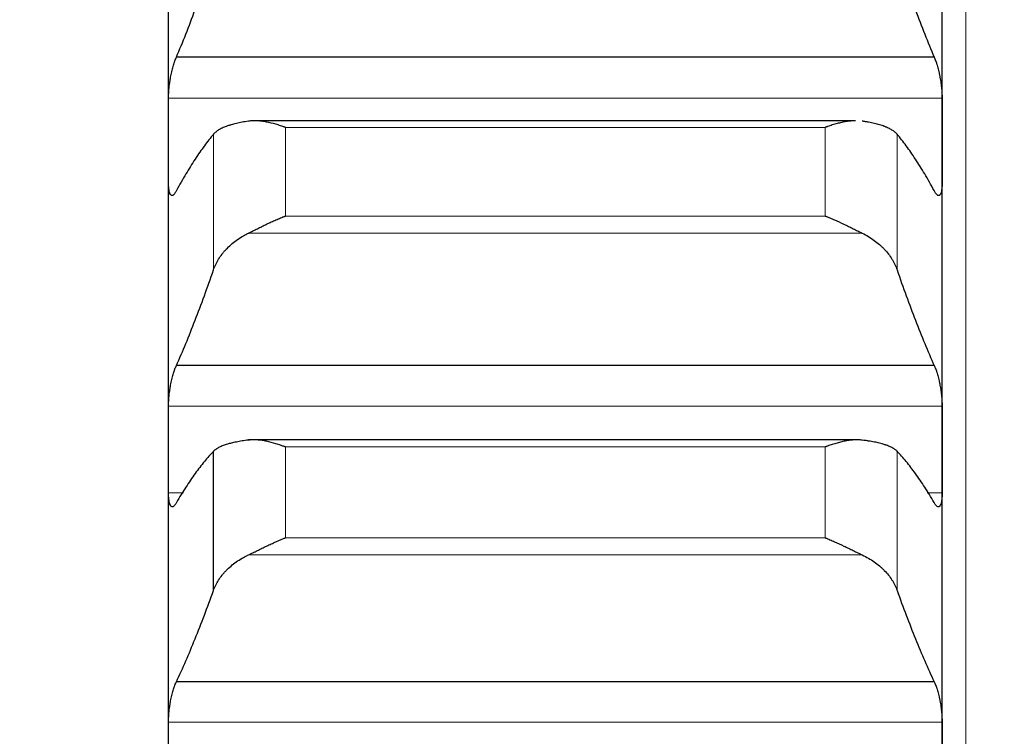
# Model space of a CAD drawing. Header units: inches. Extents: x 0 to 20790, y -12 to 14700.
# Tile 158 of 256: x 7750 to 7816, y 10253 to 10302. Entities that reach past the tile are written whole.
import ezdxf

# ---------------------------------------------------------------- set-up
doc = ezdxf.new("R2010")
doc.units = ezdxf.units.IN
doc.layers.add('1', color=7, linetype='Continuous', true_color=0xffffff)
doc.layers.add('254', color=7, linetype='Continuous', true_color=0xffffff)
doc.styles.add('latin_extended', font='simplex.shx')
doc.dimstyles.get("Standard").update_dxf_attribs({"dimtxt": 0.18, "dimasz": 0.18, "dimexe": 0.18, "dimexo": 0.0625, "dimgap": 0.09, "dimtad": 0, "dimtih": 1, "dimtoh": 1, "dimdec": 4, "dimzin": 0, "dimdsep": 46, "dimtxsty": 'Standard', "dimcen": 0.09, "dimadec": 0, "dimazin": 0, "dimtfac": 1, "dimtdec": 4, "dimtofl": 0, "dimtmove": 0, "dimatfit": 3, "dimfxl": 1, "dimtolj": 1, "dimtzin": 0, "dimarcsym": 0})

# ---------------------------------------------------------------- blocks, each defined once
blk = doc.blocks.new('_U12')
at = {"layer": '254', "color": 3, "linetype": 'Continuous', "lineweight": 13, "transparency": 16777216}
for p, q in [((1084.956, 11094.092), (1084.956, 8079.946)), ((8069.956, 9257.092), (8069.956, 8079.946)), ((1207.456, 8114.946), (7947.456, 8114.946))]:
    blk.add_line(p, q, dxfattribs=at)
at = {"layer": '254', "color": 3, "transparency": 16777216}
for points in [[(1207.456, 8135.363), (1207.456, 8094.529), (1084.956, 8114.946)], [(7947.456, 8094.529), (7947.456, 8135.363), (8069.956, 8114.946)]]:
    blk.add_solid(points, dxfattribs=at)
at = {"layer": 'Defpoints', "color": 0, "transparency": 16777216}
for p in [(1084.956, 11129.092), (8069.956, 9292.092), (8069.956, 8114.946)]:
    blk.add_point(p, dxfattribs=at)
at = {"layer": '254', "color": 2, "lineweight": 13, "transparency": 16777216, "insert": (4361.622, 8298.696), "char_height": 122.5, "attachment_point": 1, "style": 'latin_extended'}
blk.add_mtext('\\A1;6985', dxfattribs=at)

msp = doc.modelspace()

# ---------------------------------------------------------------- linework, layer by layer
at = {"layer": '1', "color": 110, "linetype": 'Continuous', "lineweight": 13}
for p, q in [((7813.556, 10027.632), (7813.556, 10557.592)), ((7811.953, 10296.227), (7759.958, 10296.227)), ((7804.1, 10294.266), (7767.812, 10294.266)), ((7767.812, 10288.307), (7767.812, 10294.266)), ((7804.1, 10288.307), (7804.1, 10294.266)), ((7762.982, 10284.685), (7762.982, 10293.81)), ((7808.929, 10284.685), (7808.929, 10293.81)), ((7804.1, 10288.307), (7767.812, 10288.307)), ((7806.587, 10287.156), (7765.324, 10287.156)), ((7811.953, 10275.52), (7759.958, 10275.52)), ((7804.1, 10272.782), (7767.812, 10272.782)), ((7767.812, 10266.672), (7767.812, 10272.782)), ((7804.1, 10266.672), (7804.1, 10272.782)), ((7808.929, 10263.135), (7808.929, 10272.492)), ((7760.958, 10269.697), (7759.958, 10269.697)), ((7811.953, 10269.697), (7810.954, 10269.697)), ((7804.1, 10266.672), (7767.812, 10266.672)), ((7806.587, 10265.524), (7765.324, 10265.524)), ((7811.953, 10254.279), (7759.958, 10254.279))]:
    msp.add_line(p, q, dxfattribs=at)
at = {"layer": '1', "color": 2, "linetype": 'Continuous', "lineweight": 25}
for p, q in [((7759.956, 10293.391), (7759.956, 10313.612)), ((7811.956, 10293.391), (7811.956, 10313.612)), ((7811.418, 10298.997), (7760.493, 10298.997)), ((7806.133, 10294.713), (7765.76, 10294.713)), ((7759.956, 10272.608), (7759.956, 10293.391)), ((7811.956, 10272.608), (7811.956, 10293.391)), ((7811.418, 10278.267), (7760.493, 10278.267)), ((7806.209, 10273.263), (7765.324, 10273.263)), ((7759.956, 10251.297), (7759.956, 10272.608)), ((7762.982, 10263.135), (7762.982, 10272.492)), ((7811.956, 10251.297), (7811.956, 10272.608)), ((7811.418, 10257), (7760.493, 10257))]:
    msp.add_line(p, q, dxfattribs=at)
for points in [[(7760.493, 10298.997), (7760.704, 10299.498), (7761.124, 10300.527), (7761.749, 10302.157), (7762.369, 10303.871), (7762.778, 10305.072), (7762.982, 10305.686)], [(7808.929, 10305.686), (7809.133, 10305.072), (7809.543, 10303.871), (7810.162, 10302.157), (7810.787, 10300.527), (7811.207, 10299.498), (7811.418, 10298.997)], [(7759.956, 10293.391), (7759.956, 10294.337), (7759.957, 10295.282), (7759.958, 10296.227)], [(7811.953, 10296.227), (7811.955, 10295.282), (7811.956, 10294.337), (7811.956, 10293.391)], [(7762.982, 10293.81), (7762.778, 10293.567), (7762.369, 10293.046), (7761.749, 10292.154), (7761.124, 10291.153), (7760.704, 10290.413), (7760.493, 10290.025)], [(7811.418, 10290.025), (7811.207, 10290.413), (7810.787, 10291.153), (7810.162, 10292.154), (7809.543, 10293.046), (7809.133, 10293.567), (7808.929, 10293.81)], [(7759.958, 10290.555), (7759.957, 10291.501), (7759.956, 10292.446), (7759.956, 10293.391)], [(7811.956, 10293.391), (7811.956, 10292.446), (7811.955, 10291.501), (7811.953, 10290.555)], [(7760.493, 10278.267), (7760.704, 10278.743), (7761.124, 10279.724), (7761.749, 10281.284), (7762.369, 10282.932), (7762.778, 10284.091), (7762.982, 10284.685)], [(7808.929, 10284.685), (7809.133, 10284.091), (7809.543, 10282.932), (7810.162, 10281.284), (7810.787, 10279.724), (7811.207, 10278.743), (7811.418, 10278.267)], [(7759.956, 10272.608), (7759.956, 10273.579), (7759.957, 10274.549), (7759.958, 10275.52)], [(7811.953, 10275.52), (7811.955, 10274.549), (7811.956, 10273.579), (7811.956, 10272.608)], [(7759.958, 10269.697), (7759.957, 10270.668), (7759.956, 10271.638), (7759.956, 10272.608)], [(7762.982, 10272.492), (7762.778, 10272.28), (7762.369, 10271.819), (7761.749, 10271.015), (7761.124, 10270.101), (7760.704, 10269.417), (7760.493, 10269.057)], [(7811.418, 10269.057), (7811.207, 10269.417), (7810.787, 10270.101), (7810.162, 10271.015), (7809.543, 10271.819), (7809.133, 10272.28), (7808.929, 10272.492)], [(7811.956, 10272.608), (7811.956, 10271.638), (7811.955, 10270.668), (7811.953, 10269.697)], [(7760.493, 10257), (7760.704, 10257.45), (7761.124, 10258.381), (7761.749, 10259.869), (7762.369, 10261.448), (7762.778, 10262.563), (7762.982, 10263.135)], [(7808.929, 10263.135), (7809.133, 10262.563), (7809.543, 10261.448), (7810.162, 10259.869), (7810.787, 10258.381), (7811.207, 10257.45), (7811.418, 10257)], [(7759.956, 10251.297), (7759.956, 10252.291), (7759.957, 10253.285), (7759.958, 10254.279)], [(7811.953, 10254.279), (7811.955, 10253.285), (7811.956, 10252.291), (7811.956, 10251.297)]]:
    msp.add_open_spline(points, degree=3, dxfattribs=at)
for points, knots in [([(7759.958, 10296.227), (7759.958, 10296.282), (7759.96, 10296.395), (7759.969, 10296.573), (7759.977, 10296.697), (7759.985, 10296.792), (7759.988, 10296.824), (7759.994, 10296.888), (7759.998, 10296.92), (7760.015, 10297.082), (7760.032, 10297.212), (7760.057, 10297.375), (7760.062, 10297.408), (7760.07, 10297.458), (7760.073, 10297.474), (7760.078, 10297.507), (7760.092, 10297.589), (7760.119, 10297.733), (7760.145, 10297.859), (7760.172, 10297.983), (7760.186, 10298.045), (7760.23, 10298.226), (7760.26, 10298.34), (7760.308, 10298.501), (7760.324, 10298.553), (7760.349, 10298.628), (7760.357, 10298.653), (7760.374, 10298.701), (7760.382, 10298.725), (7760.425, 10298.84), (7760.459, 10298.924), (7760.493, 10298.997)], [0, 0, 0, 0, 0.0625, 0.125, 0.1875, 0.1875, 0.21875, 0.21875, 0.25, 0.25, 0.375, 0.375, 0.40625, 0.40625, 0.421875, 0.421875, 0.4375, 0.5, 0.5625, 0.5625, 0.625, 0.625, 0.75, 0.75, 0.8125, 0.8125, 0.84375, 0.84375, 0.875, 0.875, 1, 1, 1, 1]), ([(7811.418, 10298.997), (7811.453, 10298.924), (7811.487, 10298.841), (7811.537, 10298.703), (7811.554, 10298.655), (7811.578, 10298.58), (7811.587, 10298.555), (7811.603, 10298.502), (7811.611, 10298.475), (7811.651, 10298.34), (7811.682, 10298.227), (7811.725, 10298.048), (7811.739, 10297.987), (7811.759, 10297.893), (7811.766, 10297.861), (7811.779, 10297.798), (7811.786, 10297.766), (7811.817, 10297.606), (7811.839, 10297.477), (7811.864, 10297.314), (7811.869, 10297.281), (7811.878, 10297.215), (7811.883, 10297.182), (7811.895, 10297.083), (7811.903, 10297.018), (7811.924, 10296.826), (7811.935, 10296.7), (7811.944, 10296.547), (7811.945, 10296.516), (7811.948, 10296.456), (7811.949, 10296.427), (7811.952, 10296.339), (7811.953, 10296.282), (7811.953, 10296.227)], [0, 0, 0, 0, 0.125, 0.125, 0.1875, 0.1875, 0.21875, 0.21875, 0.25, 0.25, 0.375, 0.375, 0.4375, 0.4375, 0.46875, 0.46875, 0.5, 0.5, 0.625, 0.625, 0.65625, 0.65625, 0.6875, 0.6875, 0.75, 0.75, 0.875, 0.875, 0.90625, 0.90625, 0.9375, 0.9375, 1, 1, 1, 1]), ([(7765.324, 10294.684), (7765.178, 10294.662), (7765.038, 10294.639), (7764.77, 10294.589), (7764.512, 10294.535), (7764.276, 10294.473), (7764.135, 10294.432), (7764.107, 10294.424), (7764.052, 10294.406), (7764.025, 10294.398), (7763.945, 10294.371), (7763.893, 10294.354), (7763.744, 10294.298), (7763.651, 10294.26), (7763.479, 10294.18), (7763.4, 10294.138), (7763.292, 10294.072), (7763.258, 10294.05), (7763.209, 10294.015), (7763.193, 10294.004), (7763.162, 10293.981), (7763.147, 10293.969), (7763.075, 10293.909), (7763.025, 10293.86), (7762.982, 10293.81)], [0, 0, 0, 0, 0.125, 0.125, 0.25, 0.375, 0.375, 0.40625, 0.40625, 0.4375, 0.4375, 0.5, 0.5, 0.625, 0.625, 0.75, 0.75, 0.8125, 0.8125, 0.84375, 0.84375, 0.875, 0.875, 1, 1, 1, 1]), ([(7767.812, 10294.266), (7767.808, 10294.267), (7767.805, 10294.268), (7767.799, 10294.271), (7767.795, 10294.272), (7767.785, 10294.276), (7767.765, 10294.283), (7767.719, 10294.3), (7767.626, 10294.333), (7767.547, 10294.361), (7767.389, 10294.414), (7767.284, 10294.447), (7766.97, 10294.539), (7766.762, 10294.59), (7766.451, 10294.65), (7766.348, 10294.666), (7766.192, 10294.686), (7766.14, 10294.692), (7766.037, 10294.701), (7765.985, 10294.705), (7765.83, 10294.713), (7765.728, 10294.714), (7765.525, 10294.707), (7765.424, 10294.698), (7765.324, 10294.684)], [0, 0, 0, 0, 0.003906, 0.003906, 0.007813, 0.007813, 0.015625, 0.03125, 0.0625, 0.125, 0.125, 0.25, 0.25, 0.5, 0.5, 0.625, 0.625, 0.6875, 0.6875, 0.75, 0.75, 0.875, 0.875, 1, 1, 1, 1]), ([(7806.142, 10294.713), (7806.089, 10294.712), (7806.036, 10294.711), (7805.881, 10294.703), (7805.778, 10294.694), (7805.572, 10294.668), (7805.468, 10294.651), (7805.258, 10294.611), (7805.153, 10294.588), (7804.943, 10294.537), (7804.838, 10294.508), (7804.628, 10294.447), (7804.523, 10294.414), (7804.364, 10294.361), (7804.285, 10294.333), (7804.193, 10294.3), (7804.146, 10294.283), (7804.126, 10294.276), (7804.113, 10294.271), (7804.106, 10294.268), (7804.1, 10294.266)], [0, 0, 0, 0, 0.07986, 0.07986, 0.233217, 0.233217, 0.386574, 0.386574, 0.53993, 0.53993, 0.693287, 0.693287, 0.846643, 0.846643, 0.923322, 0.961661, 0.98083, 0.990415, 0.990415, 1, 1, 1, 1]), ([(7808.929, 10293.81), (7808.887, 10293.86), (7808.837, 10293.909), (7808.722, 10294.003), (7808.593, 10294.094), (7808.436, 10294.178), (7808.306, 10294.239), (7808.261, 10294.258), (7808.191, 10294.288), (7808.167, 10294.297), (7808.119, 10294.316), (7808.094, 10294.326), (7807.969, 10294.372), (7807.758, 10294.441), (7807.523, 10294.503), (7807.276, 10294.561), (7807.146, 10294.588), (7806.976, 10294.62), (7806.942, 10294.626), (7806.873, 10294.638), (7806.768, 10294.656), (7806.66, 10294.673), (7806.587, 10294.684)], [0, 0, 0, 0, 0.125, 0.125, 0.25, 0.375, 0.375, 0.4375, 0.4375, 0.46875, 0.46875, 0.5, 0.5, 0.625, 0.75, 0.75, 0.875, 0.875, 0.90625, 0.90625, 0.9375, 1, 1, 1, 1]), ([(7760.493, 10290.025), (7760.459, 10289.953), (7760.425, 10289.892), (7760.374, 10289.818), (7760.358, 10289.796), (7760.333, 10289.767), (7760.325, 10289.758), (7760.308, 10289.742), (7760.3, 10289.735), (7760.26, 10289.701), (7760.23, 10289.687), (7760.186, 10289.684), (7760.172, 10289.687), (7760.152, 10289.695), (7760.145, 10289.698), (7760.132, 10289.707), (7760.126, 10289.712), (7760.095, 10289.741), (7760.072, 10289.777), (7760.047, 10289.836), (7760.043, 10289.849), (7760.033, 10289.876), (7760.029, 10289.891), (7760.016, 10289.936), (7760.008, 10289.969), (7759.988, 10290.076), (7759.977, 10290.157), (7759.968, 10290.273), (7759.966, 10290.297), (7759.963, 10290.346), (7759.962, 10290.371), (7759.959, 10290.447), (7759.958, 10290.5), (7759.958, 10290.555)], [0, 0, 0, 0, 0.125, 0.125, 0.1875, 0.1875, 0.21875, 0.21875, 0.25, 0.25, 0.375, 0.375, 0.4375, 0.4375, 0.46875, 0.46875, 0.5, 0.5, 0.625, 0.625, 0.65625, 0.65625, 0.6875, 0.6875, 0.75, 0.75, 0.875, 0.875, 0.90625, 0.90625, 0.9375, 0.9375, 1, 1, 1, 1]), ([(7811.953, 10290.555), (7811.953, 10290.5), (7811.951, 10290.395), (7811.943, 10290.25), (7811.934, 10290.163), (7811.926, 10290.101), (7811.923, 10290.081), (7811.917, 10290.042), (7811.914, 10290.023), (7811.896, 10289.934), (7811.88, 10289.874), (7811.855, 10289.814), (7811.85, 10289.802), (7811.842, 10289.787), (7811.839, 10289.781), (7811.833, 10289.772), (7811.819, 10289.748), (7811.793, 10289.715), (7811.767, 10289.698), (7811.74, 10289.687), (7811.726, 10289.684), (7811.682, 10289.687), (7811.651, 10289.701), (7811.604, 10289.741), (7811.588, 10289.757), (7811.563, 10289.785), (7811.554, 10289.796), (7811.538, 10289.818), (7811.529, 10289.83), (7811.487, 10289.892), (7811.453, 10289.953), (7811.418, 10290.025)], [0, 0, 0, 0, 0.0625, 0.125, 0.1875, 0.1875, 0.21875, 0.21875, 0.25, 0.25, 0.375, 0.375, 0.40625, 0.40625, 0.421875, 0.421875, 0.4375, 0.5, 0.5625, 0.5625, 0.625, 0.625, 0.75, 0.75, 0.8125, 0.8125, 0.84375, 0.84375, 0.875, 0.875, 1, 1, 1, 1]), ([(7765.324, 10287.156), (7765.424, 10287.205), (7765.524, 10287.254), (7765.725, 10287.354), (7765.827, 10287.405), (7766.03, 10287.507), (7766.133, 10287.558), (7766.34, 10287.66), (7766.444, 10287.71), (7766.654, 10287.811), (7766.759, 10287.86), (7766.968, 10287.957), (7767.073, 10288.004), (7767.283, 10288.095), (7767.389, 10288.14), (7767.547, 10288.204), (7767.626, 10288.236), (7767.719, 10288.272), (7767.765, 10288.29), (7767.785, 10288.297), (7767.798, 10288.302), (7767.805, 10288.305), (7767.812, 10288.307)], [0, 0, 0, 0, 0.125, 0.125, 0.25, 0.25, 0.375, 0.375, 0.5, 0.5, 0.625, 0.625, 0.75, 0.75, 0.875, 0.875, 0.9375, 0.96875, 0.984375, 0.992187, 0.992187, 1, 1, 1, 1]), ([(7804.1, 10288.307), (7804.103, 10288.306), (7804.106, 10288.305), (7804.113, 10288.302), (7804.116, 10288.301), (7804.126, 10288.297), (7804.146, 10288.29), (7804.193, 10288.272), (7804.285, 10288.236), (7804.364, 10288.204), (7804.522, 10288.14), (7804.627, 10288.096), (7804.941, 10287.959), (7805.149, 10287.863), (7805.46, 10287.714), (7805.564, 10287.664), (7805.719, 10287.587), (7805.771, 10287.562), (7805.875, 10287.51), (7805.927, 10287.484), (7806.082, 10287.407), (7806.184, 10287.356), (7806.387, 10287.255), (7806.487, 10287.205), (7806.587, 10287.156)], [0, 0, 0, 0, 0.003906, 0.003906, 0.007812, 0.007812, 0.015625, 0.03125, 0.0625, 0.125, 0.125, 0.25, 0.25, 0.5, 0.5, 0.625, 0.625, 0.6875, 0.6875, 0.75, 0.75, 0.875, 0.875, 1, 1, 1, 1]), ([(7762.982, 10284.685), (7763.025, 10284.809), (7763.075, 10284.931), (7763.189, 10285.172), (7763.318, 10285.409), (7763.476, 10285.638), (7763.605, 10285.806), (7763.65, 10285.862), (7763.721, 10285.945), (7763.744, 10285.972), (7763.793, 10286.026), (7763.817, 10286.053), (7763.942, 10286.186), (7764.154, 10286.391), (7764.389, 10286.58), (7764.636, 10286.76), (7764.765, 10286.846), (7764.935, 10286.948), (7764.97, 10286.968), (7765.039, 10287.008), (7765.144, 10287.066), (7765.251, 10287.121), (7765.324, 10287.156)], [0, 0, 0, 0, 0.125, 0.125, 0.25, 0.375, 0.375, 0.4375, 0.4375, 0.46875, 0.46875, 0.5, 0.5, 0.625, 0.75, 0.75, 0.875, 0.875, 0.90625, 0.90625, 0.9375, 1, 1, 1, 1]), ([(7806.587, 10287.156), (7806.733, 10287.086), (7806.873, 10287.01), (7807.142, 10286.849), (7807.4, 10286.678), (7807.636, 10286.489), (7807.777, 10286.365), (7807.804, 10286.34), (7807.859, 10286.29), (7807.886, 10286.264), (7807.967, 10286.186), (7808.018, 10286.134), (7808.168, 10285.974), (7808.261, 10285.865), (7808.432, 10285.642), (7808.511, 10285.528), (7808.619, 10285.353), (7808.654, 10285.294), (7808.703, 10285.204), (7808.718, 10285.174), (7808.749, 10285.114), (7808.764, 10285.084), (7808.837, 10284.932), (7808.887, 10284.809), (7808.929, 10284.685)], [0, 0, 0, 0, 0.125, 0.125, 0.25, 0.375, 0.375, 0.40625, 0.40625, 0.4375, 0.4375, 0.5, 0.5, 0.625, 0.625, 0.75, 0.75, 0.8125, 0.8125, 0.84375, 0.84375, 0.875, 0.875, 1, 1, 1, 1]), ([(7759.958, 10275.52), (7759.958, 10275.576), (7759.96, 10275.692), (7759.969, 10275.873), (7759.977, 10275.999), (7759.985, 10276.095), (7759.988, 10276.127), (7759.994, 10276.192), (7759.998, 10276.224), (7760.015, 10276.387), (7760.032, 10276.517), (7760.057, 10276.681), (7760.062, 10276.714), (7760.07, 10276.763), (7760.073, 10276.779), (7760.078, 10276.812), (7760.092, 10276.894), (7760.119, 10277.037), (7760.145, 10277.162), (7760.172, 10277.284), (7760.186, 10277.345), (7760.23, 10277.523), (7760.26, 10277.634), (7760.308, 10277.791), (7760.324, 10277.841), (7760.349, 10277.914), (7760.357, 10277.938), (7760.374, 10277.985), (7760.382, 10278.008), (7760.425, 10278.119), (7760.459, 10278.198), (7760.493, 10278.267)], [0, 0, 0, 0, 0.0625, 0.125, 0.1875, 0.1875, 0.21875, 0.21875, 0.25, 0.25, 0.375, 0.375, 0.40625, 0.40625, 0.421875, 0.421875, 0.4375, 0.5, 0.5625, 0.5625, 0.625, 0.625, 0.75, 0.75, 0.8125, 0.8125, 0.84375, 0.84375, 0.875, 0.875, 1, 1, 1, 1]), ([(7811.418, 10278.267), (7811.453, 10278.198), (7811.487, 10278.119), (7811.537, 10277.987), (7811.554, 10277.941), (7811.578, 10277.868), (7811.587, 10277.843), (7811.603, 10277.792), (7811.611, 10277.767), (7811.651, 10277.635), (7811.682, 10277.524), (7811.725, 10277.348), (7811.739, 10277.288), (7811.759, 10277.195), (7811.766, 10277.164), (7811.779, 10277.101), (7811.786, 10277.07), (7811.817, 10276.911), (7811.839, 10276.783), (7811.864, 10276.619), (7811.869, 10276.587), (7811.878, 10276.521), (7811.883, 10276.487), (7811.895, 10276.389), (7811.903, 10276.323), (7811.924, 10276.129), (7811.935, 10276.002), (7811.944, 10275.846), (7811.945, 10275.815), (7811.948, 10275.754), (7811.949, 10275.724), (7811.952, 10275.635), (7811.953, 10275.576), (7811.953, 10275.52)], [0, 0, 0, 0, 0.125, 0.125, 0.1875, 0.1875, 0.21875, 0.21875, 0.25, 0.25, 0.375, 0.375, 0.4375, 0.4375, 0.46875, 0.46875, 0.5, 0.5, 0.625, 0.625, 0.65625, 0.65625, 0.6875, 0.6875, 0.75, 0.75, 0.875, 0.875, 0.90625, 0.90625, 0.9375, 0.9375, 1, 1, 1, 1]), ([(7765.324, 10273.242), (7765.178, 10273.225), (7765.038, 10273.205), (7764.77, 10273.163), (7764.512, 10273.117), (7764.276, 10273.065), (7764.135, 10273.03), (7764.107, 10273.023), (7764.052, 10273.008), (7764.025, 10273.001), (7763.945, 10272.978), (7763.893, 10272.963), (7763.744, 10272.916), (7763.651, 10272.883), (7763.479, 10272.814), (7763.4, 10272.777), (7763.292, 10272.721), (7763.258, 10272.701), (7763.209, 10272.672), (7763.193, 10272.662), (7763.162, 10272.641), (7763.147, 10272.631), (7763.075, 10272.579), (7763.025, 10272.537), (7762.982, 10272.492)], [0, 0, 0, 0, 0.125, 0.125, 0.25, 0.375, 0.375, 0.40625, 0.40625, 0.4375, 0.4375, 0.5, 0.5, 0.625, 0.625, 0.75, 0.75, 0.8125, 0.8125, 0.84375, 0.84375, 0.875, 0.875, 1, 1, 1, 1]), ([(7767.812, 10272.782), (7767.808, 10272.783), (7767.805, 10272.785), (7767.799, 10272.787), (7767.795, 10272.788), (7767.785, 10272.792), (7767.765, 10272.8), (7767.719, 10272.817), (7767.626, 10272.851), (7767.441, 10272.917), (7767.284, 10272.969), (7766.97, 10273.065), (7766.762, 10273.12), (7766.451, 10273.185), (7766.348, 10273.203), (7766.192, 10273.226), (7766.14, 10273.233), (7766.037, 10273.244), (7765.985, 10273.249), (7765.83, 10273.261), (7765.728, 10273.264), (7765.525, 10273.261), (7765.424, 10273.255), (7765.324, 10273.242)], [0, 0, 0, 0, 0.003906, 0.003906, 0.007813, 0.007813, 0.015625, 0.03125, 0.0625, 0.125, 0.25, 0.25, 0.5, 0.5, 0.625, 0.625, 0.6875, 0.6875, 0.75, 0.75, 0.875, 0.875, 1, 1, 1, 1]), ([(7806.587, 10273.242), (7806.488, 10273.255), (7806.387, 10273.261), (7806.186, 10273.264), (7806.085, 10273.261), (7805.881, 10273.246), (7805.778, 10273.235), (7805.572, 10273.205), (7805.468, 10273.186), (7805.258, 10273.143), (7805.153, 10273.118), (7804.943, 10273.064), (7804.838, 10273.034), (7804.628, 10272.969), (7804.523, 10272.935), (7804.364, 10272.88), (7804.285, 10272.851), (7804.193, 10272.817), (7804.146, 10272.8), (7804.126, 10272.792), (7804.113, 10272.787), (7804.106, 10272.785), (7804.1, 10272.782)], [0, 0, 0, 0, 0.125, 0.125, 0.25, 0.25, 0.375, 0.375, 0.5, 0.5, 0.625, 0.625, 0.75, 0.75, 0.875, 0.875, 0.9375, 0.96875, 0.984375, 0.992188, 0.992188, 1, 1, 1, 1]), ([(7808.929, 10272.492), (7808.887, 10272.537), (7808.837, 10272.579), (7808.722, 10272.661), (7808.593, 10272.74), (7808.436, 10272.812), (7808.306, 10272.865), (7808.261, 10272.882), (7808.191, 10272.907), (7808.167, 10272.915), (7808.119, 10272.931), (7808.094, 10272.939), (7807.969, 10272.979), (7807.758, 10273.038), (7807.523, 10273.09), (7807.276, 10273.139), (7807.146, 10273.162), (7806.976, 10273.189), (7806.942, 10273.194), (7806.873, 10273.204), (7806.768, 10273.219), (7806.66, 10273.233), (7806.587, 10273.242)], [0, 0, 0, 0, 0.125, 0.125, 0.25, 0.375, 0.375, 0.4375, 0.4375, 0.46875, 0.46875, 0.5, 0.5, 0.625, 0.75, 0.75, 0.875, 0.875, 0.90625, 0.90625, 0.9375, 1, 1, 1, 1]), ([(7760.493, 10269.057), (7760.459, 10268.989), (7760.425, 10268.933), (7760.374, 10268.866), (7760.358, 10268.846), (7760.333, 10268.821), (7760.325, 10268.813), (7760.308, 10268.799), (7760.3, 10268.793), (7760.26, 10268.766), (7760.23, 10268.757), (7760.186, 10268.762), (7760.172, 10268.767), (7760.152, 10268.779), (7760.145, 10268.784), (7760.132, 10268.795), (7760.126, 10268.801), (7760.095, 10268.837), (7760.072, 10268.877), (7760.047, 10268.943), (7760.043, 10268.957), (7760.033, 10268.987), (7760.029, 10269.002), (7760.016, 10269.051), (7760.008, 10269.086), (7759.988, 10269.2), (7759.977, 10269.285), (7759.968, 10269.406), (7759.966, 10269.431), (7759.963, 10269.481), (7759.962, 10269.507), (7759.959, 10269.586), (7759.958, 10269.64), (7759.958, 10269.697)], [0, 0, 0, 0, 0.125, 0.125, 0.1875, 0.1875, 0.21875, 0.21875, 0.25, 0.25, 0.375, 0.375, 0.4375, 0.4375, 0.46875, 0.46875, 0.5, 0.5, 0.625, 0.625, 0.65625, 0.65625, 0.6875, 0.6875, 0.75, 0.75, 0.875, 0.875, 0.90625, 0.90625, 0.9375, 0.9375, 1, 1, 1, 1]), ([(7811.953, 10269.697), (7811.953, 10269.64), (7811.951, 10269.532), (7811.943, 10269.382), (7811.934, 10269.291), (7811.926, 10269.226), (7811.923, 10269.205), (7811.917, 10269.164), (7811.914, 10269.144), (7811.896, 10269.049), (7811.88, 10268.985), (7811.855, 10268.918), (7811.85, 10268.906), (7811.842, 10268.888), (7811.839, 10268.882), (7811.833, 10268.871), (7811.819, 10268.845), (7811.793, 10268.806), (7811.767, 10268.783), (7811.74, 10268.767), (7811.726, 10268.762), (7811.682, 10268.757), (7811.651, 10268.766), (7811.604, 10268.798), (7811.588, 10268.812), (7811.563, 10268.837), (7811.554, 10268.846), (7811.538, 10268.866), (7811.529, 10268.876), (7811.487, 10268.933), (7811.453, 10268.989), (7811.418, 10269.057)], [0, 0, 0, 0, 0.0625, 0.125, 0.1875, 0.1875, 0.21875, 0.21875, 0.25, 0.25, 0.375, 0.375, 0.40625, 0.40625, 0.421875, 0.421875, 0.4375, 0.5, 0.5625, 0.5625, 0.625, 0.625, 0.75, 0.75, 0.8125, 0.8125, 0.84375, 0.84375, 0.875, 0.875, 1, 1, 1, 1]), ([(7765.324, 10265.524), (7765.424, 10265.571), (7765.524, 10265.619), (7765.725, 10265.717), (7765.827, 10265.767), (7766.03, 10265.867), (7766.133, 10265.918), (7766.34, 10266.019), (7766.444, 10266.069), (7766.654, 10266.17), (7766.759, 10266.219), (7766.968, 10266.316), (7767.073, 10266.363), (7767.283, 10266.456), (7767.389, 10266.501), (7767.547, 10266.567), (7767.626, 10266.599), (7767.719, 10266.636), (7767.765, 10266.654), (7767.785, 10266.662), (7767.798, 10266.667), (7767.805, 10266.67), (7767.812, 10266.672)], [0, 0, 0, 0, 0.125, 0.125, 0.25, 0.25, 0.375, 0.375, 0.5, 0.5, 0.625, 0.625, 0.75, 0.75, 0.875, 0.875, 0.9375, 0.96875, 0.984375, 0.992187, 0.992187, 1, 1, 1, 1]), ([(7804.1, 10266.672), (7804.103, 10266.671), (7804.106, 10266.67), (7804.113, 10266.667), (7804.116, 10266.666), (7804.126, 10266.662), (7804.146, 10266.654), (7804.193, 10266.636), (7804.285, 10266.599), (7804.364, 10266.567), (7804.522, 10266.501), (7804.627, 10266.456), (7804.941, 10266.318), (7805.149, 10266.222), (7805.46, 10266.073), (7805.564, 10266.023), (7805.719, 10265.947), (7805.771, 10265.921), (7805.875, 10265.87), (7805.927, 10265.845), (7806.082, 10265.768), (7806.184, 10265.718), (7806.387, 10265.619), (7806.487, 10265.571), (7806.587, 10265.524)], [0, 0, 0, 0, 0.003906, 0.003906, 0.007813, 0.007813, 0.015625, 0.03125, 0.0625, 0.125, 0.125, 0.25, 0.25, 0.5, 0.5, 0.625, 0.625, 0.6875, 0.6875, 0.75, 0.75, 0.875, 0.875, 1, 1, 1, 1]), ([(7762.982, 10263.135), (7763.025, 10263.255), (7763.075, 10263.373), (7763.189, 10263.605), (7763.318, 10263.834), (7763.476, 10264.055), (7763.605, 10264.218), (7763.65, 10264.271), (7763.721, 10264.351), (7763.744, 10264.378), (7763.793, 10264.43), (7763.817, 10264.456), (7763.942, 10264.585), (7764.154, 10264.783), (7764.389, 10264.966), (7764.636, 10265.14), (7764.765, 10265.224), (7764.935, 10265.322), (7764.97, 10265.342), (7765.039, 10265.38), (7765.144, 10265.436), (7765.251, 10265.49), (7765.324, 10265.524)], [0, 0, 0, 0, 0.125, 0.125, 0.25, 0.375, 0.375, 0.4375, 0.4375, 0.46875, 0.46875, 0.5, 0.5, 0.625, 0.75, 0.75, 0.875, 0.875, 0.90625, 0.90625, 0.9375, 1, 1, 1, 1]), ([(7806.587, 10265.524), (7806.733, 10265.456), (7806.873, 10265.382), (7807.142, 10265.226), (7807.4, 10265.061), (7807.636, 10264.878), (7807.777, 10264.758), (7807.804, 10264.734), (7807.859, 10264.685), (7807.886, 10264.66), (7807.967, 10264.585), (7808.018, 10264.534), (7808.168, 10264.38), (7808.261, 10264.275), (7808.432, 10264.059), (7808.511, 10263.949), (7808.619, 10263.78), (7808.654, 10263.723), (7808.703, 10263.636), (7808.718, 10263.608), (7808.749, 10263.549), (7808.764, 10263.52), (7808.837, 10263.374), (7808.887, 10263.255), (7808.929, 10263.135)], [0, 0, 0, 0, 0.125, 0.125, 0.25, 0.375, 0.375, 0.40625, 0.40625, 0.4375, 0.4375, 0.5, 0.5, 0.625, 0.625, 0.75, 0.75, 0.8125, 0.8125, 0.84375, 0.84375, 0.875, 0.875, 1, 1, 1, 1]), ([(7759.958, 10254.279), (7759.958, 10254.337), (7759.96, 10254.455), (7759.969, 10254.639), (7759.977, 10254.766), (7759.985, 10254.863), (7759.988, 10254.896), (7759.994, 10254.961), (7759.998, 10254.994), (7760.015, 10255.158), (7760.032, 10255.288), (7760.057, 10255.452), (7760.062, 10255.484), (7760.07, 10255.533), (7760.073, 10255.55), (7760.078, 10255.582), (7760.092, 10255.663), (7760.119, 10255.806), (7760.145, 10255.929), (7760.172, 10256.049), (7760.186, 10256.109), (7760.23, 10256.284), (7760.26, 10256.393), (7760.308, 10256.545), (7760.324, 10256.593), (7760.349, 10256.664), (7760.357, 10256.687), (7760.374, 10256.732), (7760.382, 10256.754), (7760.425, 10256.86), (7760.459, 10256.935), (7760.493, 10257)], [0, 0, 0, 0, 0.0625, 0.125, 0.1875, 0.1875, 0.21875, 0.21875, 0.25, 0.25, 0.375, 0.375, 0.40625, 0.40625, 0.421875, 0.421875, 0.4375, 0.5, 0.5625, 0.5625, 0.625, 0.625, 0.75, 0.75, 0.8125, 0.8125, 0.84375, 0.84375, 0.875, 0.875, 1, 1, 1, 1]), ([(7811.418, 10257), (7811.453, 10256.935), (7811.487, 10256.86), (7811.537, 10256.734), (7811.554, 10256.689), (7811.578, 10256.619), (7811.587, 10256.595), (7811.603, 10256.546), (7811.611, 10256.521), (7811.651, 10256.393), (7811.682, 10256.285), (7811.725, 10256.112), (7811.739, 10256.053), (7811.759, 10255.962), (7811.766, 10255.931), (7811.779, 10255.869), (7811.786, 10255.838), (7811.817, 10255.681), (7811.839, 10255.553), (7811.864, 10255.39), (7811.869, 10255.357), (7811.878, 10255.291), (7811.883, 10255.258), (7811.895, 10255.159), (7811.903, 10255.094), (7811.924, 10254.898), (7811.935, 10254.77), (7811.944, 10254.612), (7811.945, 10254.581), (7811.948, 10254.518), (7811.949, 10254.488), (7811.952, 10254.397), (7811.953, 10254.337), (7811.953, 10254.279)], [0, 0, 0, 0, 0.125, 0.125, 0.1875, 0.1875, 0.21875, 0.21875, 0.25, 0.25, 0.375, 0.375, 0.4375, 0.4375, 0.46875, 0.46875, 0.5, 0.5, 0.625, 0.625, 0.65625, 0.65625, 0.6875, 0.6875, 0.75, 0.75, 0.875, 0.875, 0.90625, 0.90625, 0.9375, 0.9375, 1, 1, 1, 1])]:
    msp.add_open_spline(points, degree=3, knots=knots, dxfattribs=at)

# ---------------------------------------------------------------- dimensions: what is measured, and where the dimension line sits
at = {"layer": '254', "color": 2, "linetype": 'Continuous', "lineweight": 13}
dim = msp.add_linear_dim(base=(8069.956, 8114.946), p1=(1084.956, 11129.092), p2=(8069.956, 9292.092), dimstyle='Standard', override={"dimscale": 35, "dimtxt": 3.5, "dimasz": 3.5, "dimexe": 1, "dimexo": 1, "dimgap": 1.75, "dimtad": 1, "dimtih": 1, "dimtoh": 0, "dimdec": 2, "dimlfac": 1, "dimzin": 8, "dimdsep": 46, "dimlunit": 2, "dimtxsty": 'latin_extended', "dimsah": 1, "dimse1": 0, "dimse2": 0, "dimsd1": 0, "dimsd2": 0, "dimclrd": 3, "dimclre": 3, "dimclrt": 2, "dimtol": 0, "dimtm": -0.1, "dimtfac": 0.714286, "dimtdec": 3, "dimtofl": 1, "dimtmove": 0, "dimtzin": 8, "dimlwd": 13, "dimlwe": 13}, dxfattribs=at)
dim.commit()
dim.dimension.update_dxf_attribs({"geometry": '_U12', "text_midpoint": (4577.456, 8114.946), "dimtype": 160})

doc.saveas('drawing.dxf')
